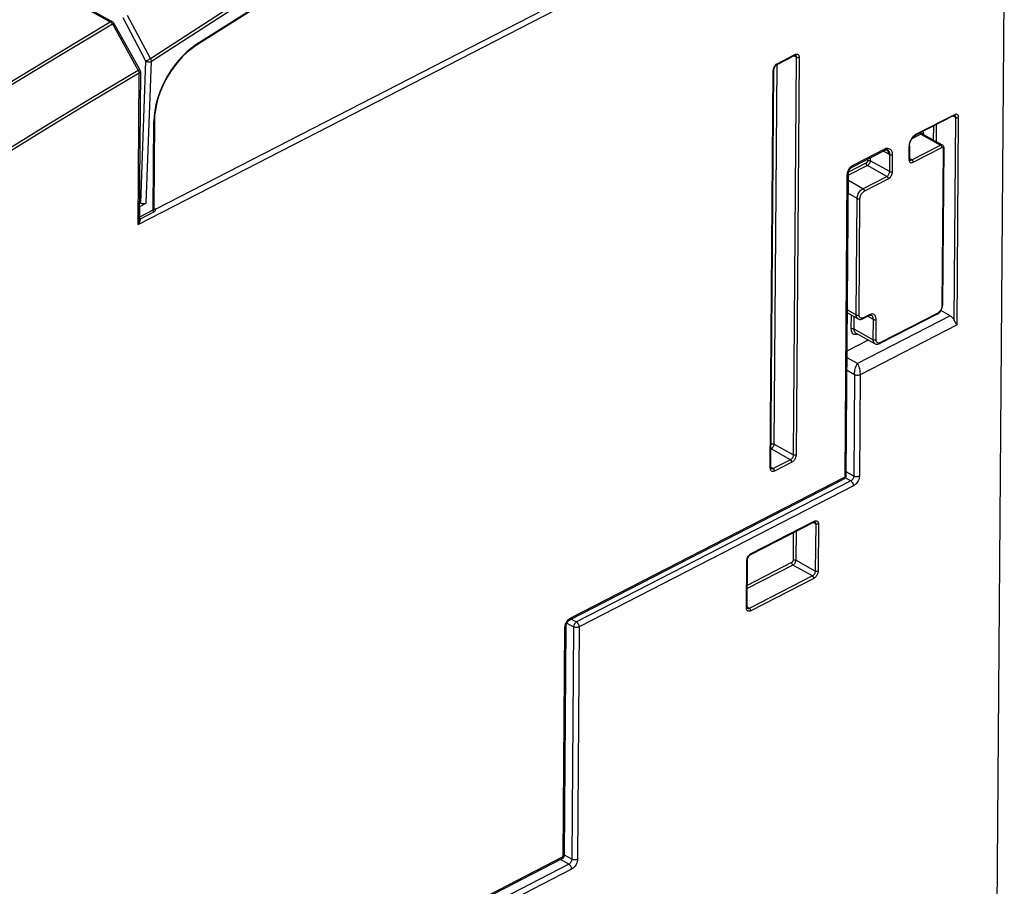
# Model space of a CAD drawing. Extents: x 0 to 420, y 0 to 297.
# Tile 39 of 41: x 385 to 398, y 106 to 117. Entities that reach past the tile are written whole.
import ezdxf

# ---------------------------------------------------------------- set-up
doc = ezdxf.new("R2010")
doc.units = 0
doc.header["$LTSCALE"] = 23.1
doc.layers.get('0').update_dxf_attribs({"linetype": 'CONTINUOUS'})

msp = doc.modelspace()

# ---------------------------------------------------------------- linework, layer by layer
at = {"color": 9, "linetype": 'CONTINUOUS'}
for p, q in [((338.349, 144.1), (386.627, 117.12)), ((386.975, 114.582), (397.604, 120.049)), ((387.191, 114.773), (397.499, 120.074)), ((387.073, 116.63), (386.787, 117.171)), ((387.13, 116.661), (386.844, 117.202)), ((386.653, 117.094), (386.977, 116.513)), ((394.985, 116.601), (395.2, 116.712)), ((395.218, 116.677), (395.181, 111.697)), ((395.218, 116.677), (395.186, 116.695)), ((395.254, 116.676), (395.216, 111.696)), ((387.008, 114.849), (387.073, 116.63)), ((387.078, 114.848), (387.144, 116.627)), ((394.931, 116.52), (394.933, 116.531)), ((394.973, 116.585), (394.937, 111.833)), ((394.976, 116.596), (394.985, 116.601)), ((386.975, 114.582), (386.989, 116.478)), ((394.893, 111.53), (394.93, 116.51)), ((394.93, 116.51), (394.931, 116.52)), ((387.175, 115.939), (387.172, 115.871)), ((397.198, 115.958), (396.719, 115.712)), ((397.216, 115.923), (397.183, 115.941)), ((397.197, 113.381), (397.216, 115.923)), ((397.232, 113.325), (397.251, 115.923)), ((387.163, 114.765), (387.172, 115.871)), ((396.935, 115.814), (396.934, 115.643)), ((396.97, 115.832), (396.969, 115.624)), ((396.779, 115.715), (396.667, 115.657)), ((396.707, 115.705), (396.694, 115.695)), ((396.719, 115.712), (396.707, 115.705)), ((396.779, 115.715), (397.023, 115.578)), ((396.815, 115.71), (396.815, 115.719)), ((396.629, 115.561), (396.628, 115.399)), ((396.63, 115.576), (396.629, 115.561)), ((396.664, 115.394), (397.023, 115.578)), ((396.681, 115.363), (397.04, 115.548)), ((395.93, 115.327), (396.336, 115.536)), ((396.372, 115.466), (396.307, 115.502)), ((396.388, 115.245), (396.39, 115.458)), ((396.423, 115.245), (396.425, 115.457)), ((397.058, 115.536), (397.043, 113.564)), ((396.108, 115.321), (395.872, 115.199)), ((396.091, 115.351), (395.874, 115.24)), ((396.352, 115.185), (396.108, 115.321)), ((396.109, 115.401), (396.109, 115.382)), ((396.145, 115.419), (396.144, 115.381)), ((396.388, 115.245), (396.144, 115.381)), ((396.628, 115.399), (396.628, 115.388)), ((396.664, 115.394), (396.636, 115.409)), ((395.829, 111.423), (395.857, 115.206)), ((396.053, 115.031), (396.352, 115.185)), ((396.053, 115.031), (395.872, 115.132)), ((396.07, 115), (396.369, 115.154)), ((395.981, 114.91), (395.87, 114.971)), ((386.995, 114.679), (386.996, 114.806)), ((395.97, 113.451), (395.981, 114.91)), ((396.005, 113.451), (396.016, 114.909)), ((386.995, 114.679), (387.163, 114.765)), ((387.005, 114.654), (387.173, 114.74)), ((387.182, 114.779), (387.171, 114.786)), ((386.997, 114.668), (386.999, 114.663)), ((387.005, 114.647), (387.005, 114.654)), ((395.86, 113.513), (395.97, 113.451)), ((395.904, 113.45), (395.903, 113.277)), ((396.13, 113.452), (396.058, 113.415)), ((396.143, 113.457), (396.13, 113.452)), ((396.989, 113.473), (396.271, 113.104)), ((395.94, 113.43), (395.938, 113.276)), ((397.145, 113.439), (395.984, 112.842)), ((397.232, 113.325), (396.017, 112.7)), ((396.058, 113.415), (396.05, 113.411)), ((396.184, 113.393), (396.112, 113.433)), ((396.182, 113.14), (396.184, 113.393)), ((396.217, 113.139), (396.219, 113.393)), ((395.938, 113.276), (396.182, 113.14)), ((395.978, 113.211), (395.983, 113.213)), ((396.271, 113.104), (396.262, 113.1)), ((395.984, 112.842), (395.855, 112.914)), ((395.947, 112.701), (395.854, 112.753)), ((395.947, 112.701), (395.937, 111.432)), ((396.017, 112.7), (396.008, 111.431)), ((395.145, 111.636), (394.903, 111.772)), ((395.181, 111.697), (394.937, 111.833)), ((395.145, 111.636), (394.929, 111.525)), ((395.162, 111.605), (394.947, 111.495)), ((394.894, 111.521), (394.893, 111.53)), ((394.929, 111.525), (394.901, 111.541)), ((395.937, 111.432), (395.844, 111.484)), ((392.393, 109.656), (395.829, 111.423)), ((395.901, 111.371), (392.465, 109.604)), ((395.901, 111.371), (395.832, 111.41)), ((395.935, 111.31), (392.5, 109.542)), ((394.653, 110.461), (395.443, 110.867)), ((395.215, 110.741), (395.213, 110.377)), ((395.461, 110.832), (395.428, 110.85)), ((395.461, 110.832), (395.456, 110.241)), ((395.496, 110.831), (395.492, 110.241)), ((395.18, 110.722), (395.177, 110.378)), ((394.594, 109.779), (394.598, 110.37)), ((394.598, 110.37), (394.599, 110.38)), ((394.599, 110.38), (394.601, 110.391)), ((394.644, 110.456), (394.653, 110.461)), ((395.456, 110.241), (395.213, 110.377)), ((395.176, 110.317), (394.603, 110.022)), ((395.159, 110.347), (394.604, 110.062)), ((395.42, 110.18), (395.176, 110.317)), ((395.42, 110.18), (394.63, 109.774)), ((395.437, 110.15), (394.647, 109.743)), ((394.594, 109.769), (394.594, 109.779)), ((394.63, 109.774), (394.602, 109.79)), ((392.4, 109.64), (392.465, 109.604)), ((392.299, 106.665), (392.321, 109.535)), ((392.346, 109.59), (392.429, 109.543)), ((392.429, 109.543), (392.407, 106.632)), ((392.5, 109.542), (392.478, 106.631)), ((388.395, 104.657), (392.299, 106.665)), ((392.407, 106.632), (392.314, 106.684)), ((392.371, 106.571), (388.415, 104.536)), ((392.371, 106.571), (392.267, 106.629)), ((392.405, 106.509), (388.45, 104.475))]:
    msp.add_line(p, q, dxfattribs=at)
at = {"color": 7, "linetype": 'CONTINUOUS'}
for p, q in [((338.376, 144.103), (386.654, 117.122)), ((397.823, 118.302), (397.55, 81.801)), ((389.025, 117.664), (387.695, 116.819)), ((386.998, 116.522), (386.673, 117.103)), ((394.979, 116.588), (395.194, 116.699)), ((387.004, 116.497), (386.99, 114.647)), ((394.901, 111.54), (394.938, 116.519)), ((397.192, 115.946), (396.713, 115.7)), ((387.179, 115.88), (387.171, 114.78)), ((396.803, 115.716), (397.047, 115.58)), ((396.636, 115.57), (396.635, 115.408)), ((397.066, 115.545), (397.051, 113.574)), ((395.918, 115.302), (396.324, 115.511)), ((396.636, 115.402), (396.635, 115.408)), ((395.844, 111.442), (395.872, 115.225)), ((387.008, 114.849), (386.992, 114.858)), ((386.996, 114.806), (387.078, 114.848)), ((387.171, 114.779), (387.171, 114.78)), ((387.173, 114.777), (387.172, 114.777)), ((397.05, 113.559), (397.051, 113.574)), ((395.859, 113.475), (395.993, 113.401)), ((396.983, 113.461), (396.265, 113.091)), ((396.983, 113.461), (396.995, 113.468)), ((396.995, 113.468), (397.007, 113.478)), ((397.145, 113.439), (397.028, 113.504)), ((397.046, 113.544), (397.05, 113.559)), ((396.124, 113.439), (396.052, 113.403)), ((396.124, 113.439), (396.133, 113.443)), ((395.961, 113.226), (396.205, 113.09)), ((395.856, 113), (396.121, 113.136)), ((394.901, 111.534), (394.901, 111.54)), ((392.381, 109.631), (395.817, 111.398)), ((395.843, 111.435), (395.844, 111.442)), ((394.647, 110.448), (395.437, 110.854)), ((394.601, 109.788), (394.606, 110.379)), ((394.602, 109.783), (394.601, 109.788)), ((392.314, 106.684), (392.336, 109.554)), ((392.314, 106.677), (392.314, 106.684)), ((388.383, 104.632), (392.287, 106.64))]:
    msp.add_line(p, q, dxfattribs=at)
at = {"color": 9, "linetype": 'CONTINUOUS'}
for points in [[(387.13, 116.661), (388.456, 117.524), (389.786, 118.338), (391.119, 119.101), (392.453, 119.812), (393.787, 120.471), (395.119, 121.077), (396.447, 121.629), (397.77, 122.126)], [(387.144, 116.627), (388.469, 117.49), (389.798, 118.303), (391.131, 119.066), (392.464, 119.777), (393.798, 120.436), (395.129, 121.042), (396.457, 121.593), (397.779, 122.09)], [(397.03, 121.651), (395.702, 121.122), (394.37, 120.539), (393.035, 119.902), (391.698, 119.212), (390.362, 118.469), (389.028, 117.675), (387.699, 116.831)], [(384.662, 115.929), (385.317, 116.332), (385.972, 116.729), (386.627, 117.12)], [(384.687, 115.903), (385.342, 116.306), (385.997, 116.703), (386.653, 117.094)], [(386.654, 117.122), (386.648, 117.124), (386.642, 117.125), (386.635, 117.123), (386.627, 117.12)], [(386.627, 117.12), (386.634, 117.115), (386.641, 117.109), (386.647, 117.102), (386.653, 117.094)], [(386.673, 117.103), (386.672, 117.103), (386.67, 117.102), (386.665, 117.1), (386.66, 117.097), (386.653, 117.094)], [(387.699, 116.831), (387.642, 116.791), (387.587, 116.745), (387.533, 116.693), (387.481, 116.637), (387.432, 116.576), (387.386, 116.512), (387.344, 116.444), (387.306, 116.374), (387.271, 116.303), (387.242, 116.23), (387.217, 116.156), (387.198, 116.083), (387.184, 116.01), (387.175, 115.939)], [(387.695, 116.819), (387.696, 116.82), (387.698, 116.823), (387.699, 116.826), (387.699, 116.831)], [(387.073, 116.63), (387.079, 116.633), (387.086, 116.638), (387.095, 116.642), (387.104, 116.647), (387.113, 116.652), (387.122, 116.656), (387.13, 116.661)], [(387.144, 116.627), (387.142, 116.635), (387.139, 116.644), (387.135, 116.652), (387.13, 116.661)], [(395.2, 116.712), (395.2, 116.707), (395.198, 116.703), (395.196, 116.701), (395.194, 116.699)], [(395.2, 116.712), (395.209, 116.715), (395.217, 116.717), (395.225, 116.717), (395.232, 116.716), (395.238, 116.713), (395.244, 116.708), (395.248, 116.702), (395.251, 116.694), (395.253, 116.686), (395.254, 116.676)], [(395.207, 116.702), (395.208, 116.701), (395.212, 116.698), (395.215, 116.694), (395.217, 116.689), (395.218, 116.683), (395.218, 116.677)], [(395.254, 116.676), (395.249, 116.674), (395.244, 116.673), (395.239, 116.672), (395.233, 116.672), (395.228, 116.673), (395.223, 116.675), (395.218, 116.677)], [(387.073, 116.63), (387.08, 116.626), (387.089, 116.623), (387.098, 116.622), (387.108, 116.621), (387.118, 116.621), (387.127, 116.622), (387.136, 116.624), (387.144, 116.627)], [(394.933, 116.531), (394.937, 116.542), (394.941, 116.552), (394.947, 116.563), (394.953, 116.572), (394.96, 116.581)], [(394.96, 116.581), (394.968, 116.589), (394.976, 116.596)], [(394.985, 116.601), (394.984, 116.596), (394.983, 116.593), (394.981, 116.59), (394.979, 116.588)], [(386.977, 116.513), (386.379, 116.156), (385.782, 115.795), (385.185, 115.428)], [(386.989, 116.478), (386.391, 116.122), (385.794, 115.76), (385.197, 115.394)], [(386.998, 116.522), (386.997, 116.522), (386.994, 116.521), (386.99, 116.519), (386.984, 116.516), (386.977, 116.513)], [(386.977, 116.513), (386.982, 116.504), (386.985, 116.495), (386.988, 116.486), (386.989, 116.478)], [(387.004, 116.497), (387.003, 116.492), (387, 116.487), (386.995, 116.482), (386.989, 116.478)], [(394.93, 116.51), (394.934, 116.512), (394.937, 116.515), (394.938, 116.518), (394.938, 116.519)], [(397.192, 115.946), (397.194, 115.947), (397.196, 115.95), (397.197, 115.954), (397.198, 115.958)], [(397.251, 115.923), (397.25, 115.933), (397.248, 115.943), (397.244, 115.951), (397.239, 115.957), (397.232, 115.961), (397.225, 115.964), (397.216, 115.964), (397.207, 115.962), (397.198, 115.958)], [(397.216, 115.923), (397.215, 115.93), (397.214, 115.937), (397.211, 115.942), (397.208, 115.946), (397.204, 115.948)], [(397.216, 115.923), (397.22, 115.921), (397.225, 115.92), (397.231, 115.919), (397.236, 115.919), (397.242, 115.92), (397.247, 115.921), (397.251, 115.923)], [(387.179, 115.88), (387.179, 115.879), (387.178, 115.876), (387.175, 115.873), (387.172, 115.871)], [(396.694, 115.695), (396.682, 115.684), (396.671, 115.671), (396.66, 115.656), (396.651, 115.641), (396.644, 115.625), (396.637, 115.609), (396.633, 115.592), (396.63, 115.576)], [(396.713, 115.7), (396.716, 115.701), (396.718, 115.704), (396.719, 115.708), (396.719, 115.712)], [(396.767, 115.727), (396.769, 115.725), (396.772, 115.721), (396.775, 115.717), (396.779, 115.715)], [(396.803, 115.716), (396.8, 115.717), (396.796, 115.718), (396.79, 115.718), (396.785, 115.717), (396.779, 115.715)], [(396.815, 115.719), (396.813, 115.728), (396.81, 115.736), (396.805, 115.742), (396.802, 115.745)], [(396.636, 115.57), (396.636, 115.568), (396.635, 115.566), (396.632, 115.563), (396.629, 115.561)], [(397.023, 115.578), (397.029, 115.581), (397.035, 115.582), (397.041, 115.582), (397.046, 115.58), (397.047, 115.58)], [(397.023, 115.578), (397.027, 115.576), (397.03, 115.572), (397.034, 115.568), (397.036, 115.563), (397.038, 115.558), (397.04, 115.553), (397.04, 115.548)], [(397.04, 115.548), (397.043, 115.549), (397.046, 115.55)], [(397.046, 115.55), (397.049, 115.549), (397.052, 115.549), (397.054, 115.547), (397.056, 115.545), (397.057, 115.542), (397.058, 115.539), (397.058, 115.536)], [(397.066, 115.545), (397.065, 115.544), (397.064, 115.541), (397.061, 115.538), (397.058, 115.536)], [(396.336, 115.536), (396.336, 115.53), (396.335, 115.525), (396.333, 115.52), (396.33, 115.516), (396.327, 115.513), (396.324, 115.511)], [(396.354, 115.522), (396.346, 115.528), (396.336, 115.536)], [(396.425, 115.457), (396.425, 115.464), (396.424, 115.47), (396.423, 115.477), (396.422, 115.485), (396.42, 115.492), (396.416, 115.5), (396.412, 115.508), (396.406, 115.515), (396.398, 115.522), (396.388, 115.528), (396.377, 115.532), (396.364, 115.535), (396.35, 115.536), (396.336, 115.536)], [(396.349, 115.516), (396.352, 115.515), (396.359, 115.508)], [(396.39, 115.458), (396.39, 115.463), (396.389, 115.468), (396.389, 115.474), (396.388, 115.479), (396.387, 115.485), (396.385, 115.491), (396.382, 115.497), (396.378, 115.503), (396.373, 115.509), (396.368, 115.514), (396.361, 115.518), (396.354, 115.522)], [(396.359, 115.508), (396.365, 115.5), (396.369, 115.49), (396.371, 115.479), (396.372, 115.466)], [(396.39, 115.458), (396.381, 115.461), (396.372, 115.466)], [(396.39, 115.458), (396.395, 115.456), (396.401, 115.454), (396.407, 115.454), (396.414, 115.454), (396.42, 115.455), (396.425, 115.457)], [(395.861, 115.234), (395.865, 115.248), (395.871, 115.262), (395.879, 115.276), (395.887, 115.289), (395.897, 115.301)], [(395.897, 115.301), (395.907, 115.311), (395.918, 115.32), (395.93, 115.327)], [(395.93, 115.327), (395.929, 115.319), (395.927, 115.312), (395.924, 115.307), (395.919, 115.303), (395.918, 115.302)], [(396.109, 115.382), (396.109, 115.377), (396.108, 115.373), (396.106, 115.369), (396.104, 115.364), (396.101, 115.36), (396.098, 115.357), (396.094, 115.354), (396.091, 115.351)], [(396.091, 115.351), (396.091, 115.347), (396.093, 115.341), (396.095, 115.336), (396.097, 115.331), (396.101, 115.327), (396.104, 115.323), (396.108, 115.321)], [(396.144, 115.381), (396.144, 115.373), (396.142, 115.364), (396.138, 115.355), (396.134, 115.346), (396.128, 115.338), (396.122, 115.331), (396.115, 115.325), (396.108, 115.321)], [(396.109, 115.382), (396.114, 115.384), (396.119, 115.385), (396.124, 115.385), (396.13, 115.385), (396.135, 115.385), (396.14, 115.383), (396.144, 115.381)], [(396.635, 115.408), (396.635, 115.406), (396.634, 115.404), (396.631, 115.401), (396.628, 115.399)], [(396.628, 115.388), (396.631, 115.379), (396.635, 115.371), (396.64, 115.364), (396.646, 115.36), (396.654, 115.358), (396.663, 115.357), (396.672, 115.359), (396.681, 115.363)], [(396.64, 115.392), (396.641, 115.392), (396.646, 115.39), (396.652, 115.39), (396.658, 115.391), (396.664, 115.394)], [(396.664, 115.394), (396.668, 115.391), (396.671, 115.387), (396.675, 115.383), (396.677, 115.378), (396.679, 115.373), (396.681, 115.368), (396.681, 115.363)], [(395.857, 115.206), (395.858, 115.219), (395.861, 115.234)], [(395.857, 115.206), (395.863, 115.21), (395.868, 115.214), (395.871, 115.219), (395.872, 115.225)], [(396.352, 115.185), (396.358, 115.188), (396.364, 115.193), (396.37, 115.199), (396.375, 115.206), (396.379, 115.214), (396.383, 115.222), (396.386, 115.23), (396.387, 115.238), (396.388, 115.245)], [(396.352, 115.185), (396.356, 115.182), (396.359, 115.178), (396.363, 115.174), (396.365, 115.169), (396.367, 115.164), (396.369, 115.159), (396.369, 115.154)], [(396.369, 115.154), (396.378, 115.159), (396.387, 115.167), (396.396, 115.176), (396.404, 115.186), (396.41, 115.198), (396.416, 115.209), (396.42, 115.221), (396.422, 115.233), (396.423, 115.245)], [(396.388, 115.245), (396.392, 115.243), (396.397, 115.242), (396.403, 115.241), (396.408, 115.241), (396.414, 115.242), (396.419, 115.243), (396.423, 115.245)], [(395.981, 114.91), (395.982, 114.923), (395.984, 114.937), (395.989, 114.952), (395.995, 114.966), (396.002, 114.98), (396.011, 114.993), (396.02, 115.005), (396.031, 115.015), (396.042, 115.024), (396.053, 115.031)], [(396.016, 114.909), (396.017, 114.919), (396.019, 114.93), (396.022, 114.941), (396.026, 114.952), (396.032, 114.962), (396.038, 114.972), (396.046, 114.981), (396.054, 114.988), (396.062, 114.995), (396.07, 115)], [(396.053, 115.031), (396.057, 115.028), (396.061, 115.025), (396.064, 115.02), (396.067, 115.015), (396.069, 115.01), (396.07, 115.005), (396.07, 115)], [(395.981, 114.91), (395.985, 114.908), (395.99, 114.906), (395.995, 114.905), (396.001, 114.905), (396.006, 114.906), (396.011, 114.907), (396.016, 114.909)], [(387.163, 114.765), (387.166, 114.767), (387.168, 114.77), (387.17, 114.774), (387.171, 114.779), (387.171, 114.78)], [(387.173, 114.74), (387.169, 114.746), (387.166, 114.752), (387.164, 114.759), (387.163, 114.765)], [(387.182, 114.779), (387.178, 114.778), (387.174, 114.777), (387.172, 114.778)], [(387.191, 114.773), (387.185, 114.772), (387.18, 114.772), (387.175, 114.775), (387.173, 114.777)], [(387.173, 114.74), (387.179, 114.744), (387.184, 114.749), (387.188, 114.754), (387.191, 114.76), (387.193, 114.765), (387.193, 114.769), (387.191, 114.773)], [(387.191, 114.773), (387.187, 114.776), (387.182, 114.779)], [(386.975, 114.582), (386.984, 114.595), (386.991, 114.607), (386.997, 114.619), (387.001, 114.629), (387.003, 114.638), (387.005, 114.647)], [(386.975, 114.582), (386.981, 114.597), (386.985, 114.612), (386.988, 114.625), (386.99, 114.637), (386.99, 114.647)], [(386.99, 114.675), (386.992, 114.676), (386.995, 114.679)], [(386.995, 114.655), (386.992, 114.657), (386.99, 114.658)], [(386.995, 114.679), (386.996, 114.674), (386.997, 114.668)], [(387.005, 114.654), (387, 114.654), (386.995, 114.655)], [(386.999, 114.663), (387.001, 114.658), (387.005, 114.654)], [(397.051, 113.574), (397.051, 113.572), (397.049, 113.569), (397.047, 113.567), (397.043, 113.564)], [(395.97, 113.451), (395.974, 113.449), (395.979, 113.448), (395.984, 113.447), (395.99, 113.447), (395.995, 113.448), (396.001, 113.449), (396.005, 113.451)], [(395.993, 113.401), (395.99, 113.402), (395.983, 113.409), (395.977, 113.417), (395.973, 113.427), (395.97, 113.438), (395.97, 113.451)], [(396.034, 113.409), (396.027, 113.411), (396.02, 113.414), (396.015, 113.419), (396.011, 113.425), (396.007, 113.432), (396.006, 113.441), (396.005, 113.451)], [(396.124, 113.439), (396.126, 113.441), (396.128, 113.444), (396.13, 113.448), (396.13, 113.452)], [(396.219, 113.393), (396.218, 113.407), (396.216, 113.42), (396.211, 113.432), (396.205, 113.442), (396.198, 113.45), (396.189, 113.456), (396.179, 113.46), (396.167, 113.462), (396.155, 113.461), (396.143, 113.457)], [(396.983, 113.461), (396.985, 113.462), (396.987, 113.465), (396.988, 113.469), (396.989, 113.473)], [(397.043, 113.564), (397.042, 113.554), (397.04, 113.543), (397.037, 113.532), (397.033, 113.522), (397.027, 113.511), (397.021, 113.502), (397.013, 113.493), (397.005, 113.485), (396.997, 113.478), (396.989, 113.473)], [(396.05, 113.411), (396.042, 113.41), (396.034, 113.409)], [(396.052, 113.403), (396.054, 113.404), (396.057, 113.407), (396.058, 113.411), (396.058, 113.415)], [(396.184, 113.393), (396.183, 113.405), (396.181, 113.415), (396.178, 113.425), (396.173, 113.433), (396.167, 113.439), (396.161, 113.443)], [(396.184, 113.393), (396.188, 113.391), (396.193, 113.39), (396.199, 113.389), (396.204, 113.389), (396.21, 113.39), (396.215, 113.391), (396.219, 113.393)], [(395.903, 113.277), (395.907, 113.278), (395.913, 113.28), (395.918, 113.28), (395.924, 113.28), (395.929, 113.279), (395.934, 113.278), (395.938, 113.276)], [(395.903, 113.277), (395.904, 113.261), (395.907, 113.246), (395.912, 113.234), (395.92, 113.223), (395.929, 113.215), (395.939, 113.21), (395.951, 113.208), (395.964, 113.208), (395.978, 113.211)], [(395.938, 113.276), (395.939, 113.263), (395.942, 113.252), (395.946, 113.242), (395.952, 113.233), (395.959, 113.227), (395.961, 113.226)], [(396.182, 113.14), (396.186, 113.138), (396.191, 113.137), (396.197, 113.136), (396.202, 113.136), (396.208, 113.136), (396.213, 113.138), (396.217, 113.139)], [(396.205, 113.09), (396.202, 113.091), (396.195, 113.097), (396.189, 113.106), (396.185, 113.116), (396.183, 113.127), (396.182, 113.14)], [(396.246, 113.098), (396.239, 113.1), (396.233, 113.103), (396.227, 113.108), (396.223, 113.114), (396.22, 113.121), (396.218, 113.13), (396.217, 113.139)], [(396.262, 113.1), (396.254, 113.098), (396.246, 113.098)], [(396.265, 113.091), (396.267, 113.093), (396.269, 113.096), (396.27, 113.099), (396.271, 113.104)], [(395.947, 112.701), (395.947, 112.714), (395.948, 112.728), (395.95, 112.743), (395.953, 112.758), (395.957, 112.774), (395.961, 112.79), (395.966, 112.805), (395.972, 112.819), (395.978, 112.831), (395.984, 112.842)], [(395.984, 112.842), (395.99, 112.831), (395.995, 112.819), (396, 112.804), (396.005, 112.789), (396.009, 112.773), (396.012, 112.758), (396.014, 112.742), (396.016, 112.727), (396.017, 112.713), (396.017, 112.7)], [(396.017, 112.7), (396.01, 112.697), (396.001, 112.695), (395.991, 112.693), (395.982, 112.693), (395.972, 112.694), (395.963, 112.695), (395.954, 112.698), (395.947, 112.701)], [(394.903, 111.834), (394.907, 111.835), (394.912, 111.837), (394.917, 111.837), (394.923, 111.837), (394.928, 111.836), (394.933, 111.835), (394.937, 111.833)], [(394.937, 111.833), (394.937, 111.824), (394.935, 111.815), (394.931, 111.806), (394.927, 111.798), (394.921, 111.79), (394.915, 111.783), (394.908, 111.777), (394.903, 111.773)], [(395.181, 111.697), (395.181, 111.69), (395.179, 111.683), (395.177, 111.676), (395.174, 111.669), (395.17, 111.662), (395.166, 111.655), (395.161, 111.649), (395.156, 111.644), (395.15, 111.64), (395.145, 111.636)], [(395.162, 111.605), (395.162, 111.61), (395.16, 111.616), (395.158, 111.621), (395.156, 111.626), (395.152, 111.63), (395.149, 111.634), (395.145, 111.636)], [(395.216, 111.696), (395.216, 111.686), (395.214, 111.676), (395.21, 111.665), (395.206, 111.654), (395.2, 111.644), (395.194, 111.634), (395.187, 111.625), (395.179, 111.617), (395.17, 111.611), (395.162, 111.605)], [(395.216, 111.696), (395.212, 111.695), (395.207, 111.693), (395.201, 111.693), (395.196, 111.693), (395.19, 111.694), (395.185, 111.695), (395.181, 111.697)], [(394.893, 111.53), (394.897, 111.533), (394.899, 111.535), (394.901, 111.538), (394.901, 111.54)], [(394.947, 111.495), (394.938, 111.491), (394.93, 111.489), (394.922, 111.489), (394.915, 111.49), (394.909, 111.494), (394.903, 111.498), (394.899, 111.504), (394.896, 111.512), (394.894, 111.521)], [(394.929, 111.525), (394.924, 111.523), (394.918, 111.522), (394.913, 111.522), (394.908, 111.523), (394.905, 111.524)], [(394.947, 111.495), (394.946, 111.5), (394.945, 111.505), (394.943, 111.51), (394.94, 111.515), (394.937, 111.519), (394.933, 111.523), (394.929, 111.525)], [(395.829, 111.423), (395.828, 111.415), (395.826, 111.408), (395.823, 111.403), (395.818, 111.399), (395.817, 111.398)], [(395.829, 111.423), (395.835, 111.427), (395.84, 111.431), (395.843, 111.436), (395.844, 111.442)], [(395.937, 111.432), (395.937, 111.425), (395.935, 111.418), (395.933, 111.411), (395.93, 111.403), (395.926, 111.397), (395.922, 111.39), (395.917, 111.384), (395.912, 111.379), (395.906, 111.375), (395.901, 111.371)], [(395.935, 111.31), (395.935, 111.318), (395.933, 111.327), (395.93, 111.336), (395.925, 111.345), (395.92, 111.353), (395.914, 111.361), (395.908, 111.367), (395.901, 111.371)], [(396.008, 111.431), (396.007, 111.417), (396.004, 111.403), (396, 111.388), (395.994, 111.374), (395.986, 111.36), (395.978, 111.347), (395.968, 111.336), (395.958, 111.325), (395.947, 111.316), (395.935, 111.31)], [(396.008, 111.431), (396, 111.428), (395.991, 111.425), (395.982, 111.424), (395.972, 111.424), (395.962, 111.424), (395.953, 111.426), (395.944, 111.428), (395.937, 111.432)], [(395.443, 110.867), (395.442, 110.863), (395.441, 110.859), (395.439, 110.856), (395.437, 110.854)], [(395.443, 110.867), (395.451, 110.871), (395.459, 110.872), (395.467, 110.873), (395.474, 110.871), (395.481, 110.868), (395.486, 110.863), (395.49, 110.857), (395.494, 110.85), (395.495, 110.841), (395.496, 110.831)], [(395.449, 110.857), (395.45, 110.856), (395.454, 110.853), (395.457, 110.849), (395.459, 110.844), (395.46, 110.838), (395.461, 110.832)], [(395.496, 110.831), (395.492, 110.83), (395.487, 110.828), (395.481, 110.828), (395.475, 110.828), (395.47, 110.829), (395.465, 110.83), (395.461, 110.832)], [(394.598, 110.37), (394.602, 110.372), (394.604, 110.375), (394.606, 110.378), (394.606, 110.379)], [(394.601, 110.391), (394.604, 110.401), (394.609, 110.412), (394.614, 110.423), (394.621, 110.432), (394.628, 110.441)], [(394.628, 110.441), (394.636, 110.449), (394.644, 110.456)], [(394.653, 110.461), (394.652, 110.456), (394.651, 110.452), (394.649, 110.45), (394.647, 110.448)], [(395.177, 110.378), (395.177, 110.373), (395.176, 110.369), (395.174, 110.364), (395.172, 110.36), (395.169, 110.356), (395.166, 110.352), (395.163, 110.35), (395.159, 110.347)], [(395.213, 110.377), (395.212, 110.369), (395.21, 110.36), (395.206, 110.351), (395.202, 110.342), (395.196, 110.334), (395.19, 110.327), (395.183, 110.321), (395.176, 110.317)], [(395.177, 110.378), (395.182, 110.379), (395.187, 110.381), (395.192, 110.381), (395.198, 110.381), (395.203, 110.38), (395.208, 110.379), (395.213, 110.377)], [(395.159, 110.347), (395.16, 110.342), (395.161, 110.337), (395.163, 110.332), (395.166, 110.327), (395.169, 110.323), (395.173, 110.319), (395.176, 110.317)], [(395.456, 110.241), (395.456, 110.234), (395.454, 110.227), (395.452, 110.22), (395.449, 110.213), (395.445, 110.206), (395.441, 110.199), (395.436, 110.193), (395.431, 110.188), (395.426, 110.184), (395.42, 110.18)], [(395.492, 110.241), (395.491, 110.23), (395.489, 110.22), (395.485, 110.209), (395.481, 110.198), (395.475, 110.188), (395.469, 110.178), (395.462, 110.169), (395.454, 110.161), (395.446, 110.155), (395.437, 110.15)], [(395.492, 110.241), (395.487, 110.239), (395.482, 110.238), (395.477, 110.237), (395.471, 110.237), (395.466, 110.238), (395.461, 110.239), (395.456, 110.241)], [(395.437, 110.15), (395.437, 110.155), (395.436, 110.16), (395.434, 110.165), (395.431, 110.17), (395.428, 110.174), (395.424, 110.178), (395.42, 110.18)], [(394.594, 109.779), (394.597, 109.781), (394.6, 109.784), (394.601, 109.787), (394.601, 109.788)], [(394.647, 109.743), (394.639, 109.74), (394.631, 109.738), (394.623, 109.738), (394.616, 109.739), (394.609, 109.742), (394.604, 109.747), (394.6, 109.753), (394.596, 109.761), (394.594, 109.769)], [(394.63, 109.774), (394.624, 109.772), (394.619, 109.77), (394.614, 109.77), (394.609, 109.771), (394.606, 109.773)], [(394.647, 109.743), (394.647, 109.748), (394.646, 109.753), (394.644, 109.759), (394.641, 109.763), (394.638, 109.768), (394.634, 109.771), (394.63, 109.774)], [(392.324, 109.562), (392.329, 109.577), (392.335, 109.591), (392.342, 109.605), (392.351, 109.618), (392.36, 109.63)], [(392.36, 109.63), (392.371, 109.64), (392.382, 109.649), (392.393, 109.656)], [(392.393, 109.656), (392.392, 109.648), (392.39, 109.641), (392.387, 109.636), (392.383, 109.632), (392.381, 109.631)], [(392.321, 109.535), (392.322, 109.548), (392.324, 109.562)], [(392.321, 109.535), (392.327, 109.538), (392.332, 109.543), (392.335, 109.548), (392.336, 109.554)], [(392.465, 109.604), (392.458, 109.6), (392.451, 109.594), (392.445, 109.587), (392.44, 109.579), (392.435, 109.57), (392.432, 109.561), (392.43, 109.552), (392.429, 109.543)], [(392.5, 109.542), (392.492, 109.539), (392.483, 109.537), (392.474, 109.535), (392.464, 109.535), (392.454, 109.536), (392.445, 109.537), (392.436, 109.54), (392.429, 109.543)], [(392.5, 109.542), (392.499, 109.551), (392.497, 109.56), (392.494, 109.569), (392.49, 109.578), (392.484, 109.586), (392.478, 109.593), (392.472, 109.6), (392.465, 109.604)], [(392.299, 106.665), (392.298, 106.657), (392.296, 106.65), (392.293, 106.645), (392.289, 106.641), (392.287, 106.64)], [(392.299, 106.665), (392.306, 106.669), (392.31, 106.673), (392.313, 106.678), (392.314, 106.684)], [(392.407, 106.632), (392.407, 106.625), (392.405, 106.618), (392.403, 106.61), (392.4, 106.603), (392.396, 106.596), (392.392, 106.59), (392.387, 106.584), (392.382, 106.579), (392.377, 106.574), (392.371, 106.571)], [(392.405, 106.509), (392.405, 106.518), (392.403, 106.527), (392.4, 106.536), (392.395, 106.545), (392.39, 106.553), (392.384, 106.56), (392.378, 106.566), (392.371, 106.571)], [(392.478, 106.631), (392.477, 106.617), (392.474, 106.603), (392.47, 106.588), (392.464, 106.574), (392.456, 106.56), (392.448, 106.547), (392.438, 106.535), (392.428, 106.525), (392.417, 106.516), (392.405, 106.509)], [(392.478, 106.631), (392.47, 106.627), (392.461, 106.625), (392.452, 106.624), (392.442, 106.623), (392.432, 106.624), (392.423, 106.626), (392.415, 106.628), (392.407, 106.632)]]:
    msp.add_lwpolyline(points, dxfattribs=at)
at = {"color": 7, "linetype": 'CONTINUOUS'}
for points in [[(386.654, 117.122), (386.655, 117.122), (386.662, 117.117), (386.668, 117.111), (386.673, 117.103)], [(387.695, 116.819), (387.64, 116.78), (387.586, 116.735), (387.533, 116.685), (387.483, 116.63), (387.435, 116.571), (387.39, 116.508), (387.348, 116.442), (387.311, 116.373), (387.277, 116.302), (387.248, 116.231), (387.224, 116.159), (387.205, 116.087), (387.191, 116.016), (387.182, 115.947), (387.179, 115.88)], [(395.194, 116.699), (395.199, 116.701), (395.203, 116.702), (395.206, 116.702), (395.207, 116.702)], [(394.938, 116.519), (394.939, 116.526), (394.94, 116.534), (394.943, 116.543), (394.946, 116.551), (394.951, 116.56), (394.956, 116.568), (394.962, 116.575), (394.968, 116.58), (394.973, 116.585), (394.979, 116.588)], [(387.004, 116.497), (387.004, 116.501), (387.003, 116.509), (387, 116.517), (386.998, 116.522)], [(397.192, 115.946), (397.197, 115.948), (397.201, 115.949), (397.203, 115.949), (397.204, 115.948)], [(396.636, 115.57), (396.637, 115.584), (396.64, 115.599), (396.645, 115.615), (396.652, 115.63), (396.66, 115.646), (396.669, 115.66), (396.68, 115.673), (396.691, 115.684), (396.702, 115.693), (396.713, 115.7)], [(397.066, 115.545), (397.065, 115.555), (397.062, 115.563), (397.058, 115.57), (397.053, 115.575), (397.047, 115.58)], [(396.324, 115.511), (396.334, 115.515), (396.342, 115.516), (396.348, 115.516), (396.351, 115.515), (396.351, 115.515)], [(395.872, 115.225), (395.873, 115.231), (395.874, 115.239), (395.876, 115.247), (395.88, 115.257), (395.884, 115.266), (395.89, 115.275), (395.896, 115.283), (395.902, 115.29), (395.908, 115.295), (395.913, 115.299), (395.918, 115.302)], [(396.64, 115.392), (396.639, 115.393), (396.638, 115.395), (396.637, 115.398), (396.636, 115.402)], [(386.991, 114.802), (386.993, 114.804), (386.996, 114.806)], [(387.078, 114.848), (387.071, 114.845), (387.062, 114.843), (387.053, 114.841), (387.043, 114.841), (387.033, 114.842), (387.024, 114.843), (387.015, 114.846), (387.008, 114.849)], [(387.172, 114.777), (387.172, 114.778), (387.171, 114.779)], [(397.007, 113.478), (397.018, 113.489), (397.027, 113.502), (397.035, 113.515), (397.042, 113.529), (397.046, 113.544)], [(395.993, 113.401), (396.003, 113.396), (396.014, 113.394), (396.026, 113.394), (396.039, 113.397), (396.052, 113.403)], [(396.133, 113.443), (396.141, 113.446), (396.148, 113.446)], [(396.148, 113.446), (396.155, 113.446), (396.161, 113.443)], [(397.145, 113.439), (397.155, 113.433), (397.164, 113.425), (397.173, 113.415), (397.182, 113.405), (397.19, 113.393), (397.197, 113.381)], [(397.21, 113.359), (397.205, 113.367), (397.201, 113.374), (397.197, 113.381)], [(397.232, 113.325), (397.226, 113.334), (397.221, 113.343), (397.21, 113.359)], [(396.205, 113.09), (396.215, 113.085), (396.226, 113.083), (396.239, 113.083), (396.251, 113.086), (396.265, 113.091)], [(394.905, 111.524), (394.904, 111.525), (394.903, 111.526), (394.902, 111.53), (394.901, 111.534)], [(395.817, 111.398), (395.824, 111.402), (395.831, 111.409), (395.837, 111.416), (395.841, 111.425), (395.843, 111.435)], [(395.437, 110.854), (395.442, 110.857), (395.446, 110.857), (395.448, 110.857), (395.449, 110.857)], [(394.606, 110.379), (394.606, 110.386), (394.608, 110.394), (394.61, 110.402), (394.614, 110.411), (394.619, 110.419), (394.624, 110.427), (394.63, 110.434), (394.635, 110.44), (394.641, 110.445), (394.647, 110.448)], [(394.606, 109.773), (394.605, 109.773), (394.604, 109.775), (394.603, 109.778), (394.602, 109.783)], [(392.336, 109.554), (392.336, 109.56), (392.338, 109.568), (392.34, 109.576), (392.343, 109.585), (392.348, 109.595), (392.353, 109.603), (392.359, 109.611), (392.365, 109.618), (392.371, 109.624), (392.377, 109.628), (392.381, 109.631)], [(392.287, 106.64), (392.294, 106.644), (392.301, 106.65), (392.307, 106.658), (392.311, 106.667), (392.314, 106.677)]]:
    msp.add_lwpolyline(points, dxfattribs=at)

doc.saveas('drawing.dxf')
